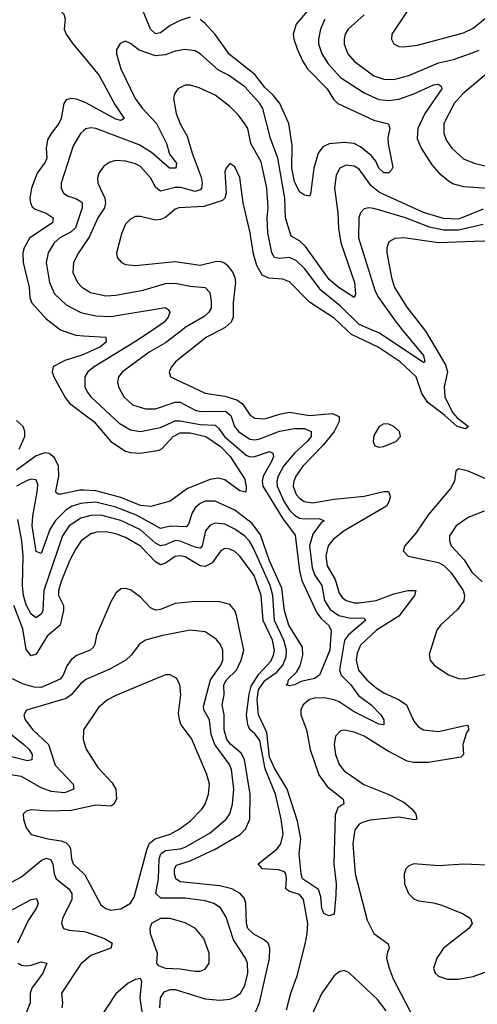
# Model space of a CAD drawing. Header units: inches. Extents: x 1843162 to 1959474, y 907081 to 1016326.
# Tile 61 of 256: x 1869743 to 1871586, y 937285 to 941248. Entities that reach past the tile are written whole.
import ezdxf

# ---------------------------------------------------------------- set-up
doc = ezdxf.new("R2010")
doc.units = ezdxf.units.IN
doc.header["$MEASUREMENT"] = 0
for name, color, linetype in [('B8963', 7, 'Continuous'), ('B8964', 7, 'Continuous'), ('B8973', 7, 'Continuous'), ('B8974', 7, 'Continuous')]:
    doc.layers.add(name, color=color, linetype=linetype)

msp = doc.modelspace()

# ---------------------------------------------------------------- linework, layer by layer
at = {"layer": 'B8963', "color": 5}
for points, elevation in [([(1869907.8, 940000), (1869910, 939998.3), (1869970, 939977.6), (1870000, 939975.7)], 620), ([(1870000, 939900.8), (1869990, 939896.3), (1869924.5, 939875.5), (1869885, 939855), (1869878.6, 939850), (1869874.3, 939830), (1869881.1, 939810), (1869926.6, 939726.6), (1869943.9, 939703.9), (1870000, 939661.5)], 620), ([(1869741.5, 939518.5), (1869764.3, 939570), (1869764.6, 939590), (1869756.8, 939610), (1869730, 939633.8)], 620), ([(1870000, 939353.8), (1869985.7, 939354.3), (1869910, 939337.4), (1869898.5, 939338.5), (1869890, 939343.6), (1869888.5, 939350), (1869901.5, 939410), (1869900.1, 939450), (1869884, 939484), (1869862.1, 939502.1), (1869844.8, 939504.8), (1869810, 939492.6), (1869730, 939434.3)], 620), ([(1870000, 939301.5), (1869990, 939300.6), (1869955.3, 939290), (1869930, 939275), (1869887.7, 939232.3), (1869864.9, 939195.1), (1869830, 939098.5), (1869810, 939107.3), (1869793.9, 939210), (1869796.5, 939250), (1869815.6, 939355.6), (1869816.6, 939376.6), (1869810, 939395.5), (1869790, 939398.5), (1869773.4, 939393.4), (1869730, 939369.5)], 640), ([(1870000, 939244), (1869990, 939241.1), (1869943, 939210), (1869915.9, 939170), (1869839.9, 938950), (1869836.5, 938870), (1869830, 938855.1), (1869810, 938840.6), (1869790, 938854.7), (1869770, 938893), (1869758.4, 938930), (1869754, 938970), (1869757.8, 939090), (1869752.4, 939150), (1869736.5, 939236.5)], 660), ([(1870000, 939156.4), (1869991.4, 939150), (1869970, 939118.3), (1869943.8, 939070), (1869910, 938986.8), (1869899.4, 938950), (1869899, 938930), (1869919.6, 938890), (1869920.1, 938870), (1869906.9, 938810), (1869853.8, 938766.2), (1869810, 938694.5), (1869790, 938687.3), (1869770, 938713.3), (1869755.5, 938795.5), (1869720.2, 938890)], 680), ([(1870000, 938699.5), (1869971.6, 938688.4), (1869950, 938671.1), (1869932.6, 938647.4), (1869918.8, 938610), (1869907, 938593), (1869830, 938560.2), (1869801.6, 938561.6), (1869754.8, 938574.8), (1869715, 938595)], 720), ([(1870000, 938584.2), (1869990, 938576.1), (1869950.1, 938529.9), (1869930, 938516), (1869771.1, 938468.9), (1869760.3, 938450), (1869765, 938430), (1869795.7, 938390), (1869858.8, 938330), (1869886.6, 938246.6), (1869959, 938170), (1869961.8, 938150), (1869923.7, 938136.3), (1869870, 938141.6), (1869830, 938155.6), (1869750, 938201.6), (1869688.7, 938211.3)], 740), ([(1869610, 938449.7), (1869759.6, 938330), (1869781.7, 938310), (1869793.8, 938290), (1869791.9, 938268.1), (1869775, 938265), (1869650, 938295.8)], 720), ([(1870000, 938385.6), (1869998.4, 938350), (1870000, 938344.9)], 760), ([(1870000, 938075.3), (1869950, 938064.3), (1869862.6, 938062.6), (1869790, 938067.8), (1869770, 938062), (1869758, 938050), (1869758.9, 938030), (1869770, 937995.5), (1869790, 937967.9), (1869856.3, 937950), (1869910, 937942), (1869930, 937934), (1869942.1, 937922.1), (1869948.6, 937910), (1869952.2, 937870), (1869958.7, 937850), (1870000, 937811.6)], 760), ([(1869710, 937776.5), (1869750, 937797), (1869830, 937863.8), (1869850, 937872.7), (1869867.9, 937867.9), (1869877, 937850), (1869882.2, 937810), (1869889.8, 937789.8), (1869941.9, 937750), (1869953.5, 937730), (1869953.3, 937706.7), (1869915.2, 937630), (1869911.3, 937610), (1869920.3, 937590), (1869942.9, 937582.9), (1870000, 937577.4)], 740), ([(1869690, 937652.7), (1869790, 937706), (1869811.7, 937710), (1869817.1, 937690), (1869810.2, 937670.2), (1869778.1, 937621.9), (1869735.1, 937530)], 720), ([(1869736.9, 937450), (1869750, 937441.6), (1869770, 937438.8), (1869790, 937442.2), (1869830, 937455.7), (1869852.1, 937450), (1869836.4, 937410), (1869791.6, 937350), (1869786.1, 937330), (1869785.9, 937290), (1869762, 937230)], 720), ([(1870000, 937455.7), (1869991.5, 937448.5), (1869911.8, 937330), (1869916.4, 937290), (1869913.4, 937270)], 740)]:
    msp.add_lwpolyline(points, dxfattribs=dict(at, elevation=elevation))
at = {"layer": 'B8964', "color": 5}
for points, elevation in [([(1870000, 941507.6), (1869970, 941508.7), (1869925.7, 941490), (1869886.9, 941450), (1869870, 941420.7), (1869861.1, 941390), (1869860.2, 941350), (1869867, 941327), (1869878, 941310), (1869921.5, 941270), (1869926.2, 941250), (1869923, 941210), (1869930.9, 941190), (1869957.3, 941150), (1870000, 941099.2)], 620), ([(1870000, 940916.8), (1869971.9, 940928.1), (1869948.8, 940931.2), (1869930, 940925.4), (1869921, 940910), (1869910.1, 940850), (1869901.2, 940830), (1869869.5, 940790), (1869855.7, 940764.3), (1869849.7, 940730.3), (1869852, 940690), (1869846.3, 940673.7), (1869814.3, 940630), (1869791, 940570), (1869784.4, 940530), (1869786.3, 940510), (1869794.2, 940494.2), (1869805.4, 940485.4), (1869850, 940469.2), (1869878.8, 940450), (1869874.8, 940430), (1869784.8, 940370), (1869761, 940330), (1869756.6, 940310), (1869757, 940270), (1869781.1, 940170), (1869784, 940130), (1869790.7, 940110), (1869850, 940043.9), (1869907.8, 940000)], 620), ([(1870000, 940799.9), (1869988, 940790), (1869959.3, 940740.7), (1869910.1, 940590), (1869910.2, 940570), (1869920.2, 940550), (1869938, 940538), (1869970, 940528.4), (1869990, 940516.6), (1869995.4, 940510), (1869994.6, 940490), (1869967.5, 940410), (1869950, 940394.2), (1869904.8, 940370), (1869882.6, 940350), (1869858.1, 940310), (1869850.1, 940270), (1869863.9, 940190), (1869883.8, 940143.8), (1869930, 940100.4), (1869990, 940068.7), (1870000, 940066.4)], 640), ([(1870000, 940338.7), (1869980.1, 940310), (1869960.5, 940270), (1869957.9, 940230), (1869975.5, 940190), (1869995, 940170), (1870000, 940167)], 660)]:
    msp.add_lwpolyline(points, dxfattribs=dict(at, elevation=elevation))
at = {"layer": 'B8973', "color": 5}
for points, elevation in [([(1870399.2, 940000), (1870330, 939947.4), (1870264.8, 939910), (1870157.8, 939830), (1870141.7, 939810), (1870137.1, 939790), (1870141.3, 939770), (1870162.5, 939730), (1870198, 939698), (1870250, 939681.1), (1870290, 939681.9), (1870370, 939707.8), (1870390, 939707.8), (1870450, 939676.4), (1870470, 939670.4), (1870571.6, 939671.6), (1870594.2, 939654.2), (1870609, 939610), (1870624.2, 939590), (1870670, 939559.9), (1870690, 939556.6), (1870710, 939560.4), (1870790, 939592), (1870850, 939602.6), (1870890, 939601.7), (1870917.7, 939590), (1870916.5, 939570), (1870900.9, 939550), (1870850, 939503.3), (1870806, 939450), (1870784.4, 939410), (1870779, 939390), (1870780.1, 939370), (1870807.3, 939310), (1870830, 939273.8), (1870850, 939252.9), (1870870, 939241.9), (1870890, 939238.2), (1870950, 939239.5), (1870968.9, 939230), (1870957.6, 939222.4), (1870923.3, 939176.7), (1870910.4, 939130), (1870921.5, 939041.5), (1870932.3, 939012.3), (1870959.6, 938970), (1870970.4, 938910), (1870993.5, 938873.5), (1871028.9, 938850), (1871070, 938840.2), (1871130, 938838.3), (1871135.4, 938830), (1871068, 938772), (1871051.4, 938750), (1871030.8, 938630), (1871037.8, 938610), (1871076.5, 938570), (1871108, 938528), (1871159.3, 938490), (1871197.8, 938450), (1871210.2, 938429.8), (1871210.2, 938409.8), (1871190, 938412.4), (1871090, 938461.8), (1871030, 938501.5), (1871010, 938510.3), (1870970, 938517.8), (1870930, 938517.4), (1870910, 938511.2), (1870885, 938490), (1870876.1, 938470), (1870876.1, 938450), (1870898.9, 938390), (1870912.9, 938310), (1870948.7, 938208.7), (1870981.5, 938161.5), (1871045.7, 938110), (1871048.3, 938091.7), (1871025.2, 938074.8), (1871013.9, 938046.1), (1871008.2, 937850), (1871017.8, 937770), (1871017, 937723), (1871010, 937648), (1870990, 937640.9), (1870970, 937648.2), (1870960.4, 937670), (1870956.5, 937716.5), (1870946.5, 937746.5), (1870882.2, 937790), (1870876.3, 937810), (1870868.3, 937890), (1870875.7, 937950), (1870861.6, 938021.6), (1870820.1, 938150), (1870770, 938235.2), (1870750, 938279.9), (1870739, 938379), (1870705.5, 938450), (1870699.8, 938510), (1870705.2, 938550), (1870730, 938587.3), (1870778.3, 938621.7), (1870803.5, 938650), (1870816.7, 938683.3), (1870818.2, 938710), (1870806.7, 938750), (1870768.9, 938830), (1870763.1, 938930), (1870752.3, 938970), (1870683.3, 939123.3), (1870668.8, 939148.8), (1870648.8, 939170), (1870610, 939197.1), (1870570, 939216.6), (1870530, 939221.1), (1870510, 939213.3), (1870492, 939190), (1870478, 939130), (1870470, 939120.8), (1870450, 939124.7), (1870390, 939149.4), (1870370, 939151.4), (1870330, 939133.5), (1870310, 939130.3), (1870290, 939140.4), (1870230, 939193.9), (1870150, 939232.4), (1870070, 939253.4), (1870030, 939252.5), (1870000, 939244)], 660), ([(1870280.4, 940000), (1870210, 939952.8), (1870043, 939850), (1870018.4, 939830), (1870006.3, 939810), (1870005.9, 939770), (1870015, 939750), (1870030.1, 939730), (1870143.8, 939623.8), (1870190, 939597.2), (1870230, 939590.5), (1870310, 939605.8), (1870370, 939633.4), (1870390, 939633.4), (1870470, 939618.2), (1870530, 939616.1), (1870544.2, 939604.2), (1870568.1, 939570), (1870655.5, 939495.5), (1870670, 939488.8), (1870690, 939489.4), (1870749.3, 939509.3), (1870762.6, 939502.6), (1870765, 939490), (1870756.8, 939470), (1870724.3, 939410), (1870719.5, 939390), (1870722.6, 939370), (1870801.1, 939241.1), (1870853.1, 939173.1), (1870870.3, 939030), (1870880.2, 938990), (1870939.9, 938859.9), (1870957.2, 938837.2), (1870987.5, 938810), (1870997.8, 938790), (1870992.7, 938710), (1870950.1, 938609.9), (1870930, 938595.9), (1870876.7, 938583.3), (1870850, 938569.9), (1870830, 938566.2), (1870816, 938570), (1870823.5, 938576.5), (1870825.3, 938590), (1870858.5, 938621.5), (1870872.7, 938647.3), (1870883.4, 938690), (1870881.9, 938721.9), (1870827.2, 938810), (1870810, 938868), (1870799.4, 938959.4), (1870749.2, 939070), (1870713.6, 939173.6), (1870679.5, 939219.5), (1870610, 939273.7), (1870530, 939309.9), (1870490, 939309.9), (1870470, 939300.4), (1870450, 939283.4), (1870437.7, 939262.3), (1870423.3, 939216.7), (1870414, 939206), (1870350.4, 939209.6), (1870310, 939199.7), (1870213.4, 939253.4), (1870130, 939285.2), (1870050, 939305.9), (1870000, 939301.5)], 640), ([(1870000, 939975.7), (1870090.3, 939970), (1870091.6, 939950), (1870066, 939930), (1870000, 939900.8)], 620), ([(1870553.2, 940000), (1870495.7, 939970), (1870371.1, 939870), (1870354.4, 939850), (1870345.5, 939830), (1870350.4, 939810), (1870490, 939744.5), (1870570, 939731.8), (1870617.4, 939717.4), (1870641.3, 939701.3), (1870670, 939657.7), (1870690, 939643.8), (1870730, 939640.9), (1870790, 939660.3), (1870830, 939667.9), (1870910, 939654.5), (1871002.1, 939662.1), (1871029.5, 939650), (1871029.7, 939630), (1871010, 939589.9), (1870965.3, 939534.7), (1870883.6, 939450), (1870855.3, 939410), (1870847, 939390), (1870845.1, 939370), (1870857.1, 939337.1), (1870870, 939321.2), (1870888.4, 939308.4), (1870922.6, 939302.6), (1871010, 939318), (1871130, 939330.4), (1871210, 939348.6), (1871229, 939349), (1871234.8, 939330), (1871231.6, 939310), (1871220.1, 939290), (1871050.7, 939190), (1871005.1, 939154.9), (1870985.7, 939130), (1870976, 939090), (1870981, 939050), (1871014.4, 938994.4), (1871030, 938938.8), (1871042, 938922), (1871058, 938910), (1871090, 938900.4), (1871110, 938900.1), (1871178.7, 938910), (1871250, 938936.5), (1871306.9, 938950), (1871338.4, 938950), (1871333.5, 938930), (1871270, 938846.4), (1871180.6, 938790), (1871115.5, 938730), (1871101.9, 938698.1), (1871098, 938670), (1871108, 938630), (1871141.2, 938590), (1871178.3, 938558.3), (1871210, 938538.4), (1871272.2, 938510), (1871301.4, 938490), (1871330, 938424), (1871350, 938401.6), (1871369.4, 938389.4), (1871430, 938382.2), (1871530, 938405.8), (1871548.2, 938408.2), (1871550, 938404.7), (1871551.3, 938390), (1871543, 938377), (1871528.4, 938330), (1871530.1, 938289.9), (1871520.2, 938279.8), (1871390, 938257.7), (1871330, 938257.8), (1871303.9, 938263.9), (1871224.6, 938304.6), (1871130, 938364.5), (1871090, 938379.9), (1871052, 938388), (1871034.7, 938385.3), (1871015.8, 938364.2), (1871010.1, 938330), (1871014.6, 938290), (1871030.1, 938250), (1871050, 938224.8), (1871129.7, 938169.7), (1871230, 938128.7), (1871290, 938097.7), (1871323.5, 938070), (1871338.4, 938050), (1871343, 938030), (1871333.1, 938026.9), (1871270, 938037.2), (1871154.5, 938025.5), (1871123.5, 938016.5), (1871110, 938009.2), (1871093.5, 937986.5), (1871085.6, 937930), (1871094.3, 937810), (1871143, 937623), (1871169.8, 937569.8), (1871227.4, 937527.4), (1871231.6, 937510), (1871224.2, 937495.8), (1871220.7, 937470), (1871230.7, 937430), (1871247.3, 937387.3), (1871329.1, 937230)], 680), ([(1871373.2, 940000), (1871376.2, 939996.2), (1871458.4, 939858.4), (1871466.1, 939830), (1871453.3, 939770), (1871455.6, 939730), (1871486.2, 939666.2), (1871504.8, 939644.8), (1871550.2, 939610), (1871539, 939601), (1871505.2, 939610), (1871455.1, 939655.1), (1871386.9, 939706.9), (1871362.9, 939742.9), (1871339.6, 939810), (1871275.2, 939870), (1871187.1, 939930), (1871080.1, 939980.1), (1871059.1, 940000)], 680), ([(1871284.2, 940000), (1871370, 939896.6), (1871375.3, 939870), (1871370, 939867.5), (1871190, 939987.3), (1871160.3, 940000)], 660), ([(1870000, 939661.5), (1870041.7, 939630), (1870110.6, 939550.6), (1870170, 939511.4), (1870190, 939505.1), (1870230, 939502.5), (1870305.4, 939514.6), (1870317.7, 939522.3), (1870361.1, 939570), (1870390, 939584.5), (1870430, 939584.7), (1870493.4, 939570), (1870552.4, 939530), (1870590.8, 939490), (1870650, 939398.7), (1870655.3, 939364.7), (1870653.5, 939346.5), (1870630, 939350.9), (1870570, 939395.1), (1870542.8, 939402.8), (1870510, 939396.5), (1870419.3, 939360.7), (1870350, 939309.9), (1870271.8, 939288.2), (1870230, 939292.2), (1870150, 939324), (1870050, 939351.9), (1870000, 939353.8)], 620), ([(1871781.6, 939330), (1871550, 939430.5), (1871510, 939439.7), (1871500.3, 939430), (1871493.9, 939390), (1871478.8, 939361.2), (1871390, 939256.5), (1871339, 939181), (1871294.7, 939130), (1871287.6, 939110), (1871308, 939088), (1871430, 939062.3), (1871450, 939051.8), (1871481.4, 939021.4), (1871529.7, 938950), (1871535.2, 938930), (1871531.6, 938908.4), (1871506.9, 938873.1), (1871438.5, 938810), (1871423.8, 938790), (1871392.9, 938692.9), (1871396.9, 938670), (1871412.8, 938650), (1871470, 938610.2), (1871510, 938596.3), (1871535.2, 938595.2), (1871730, 938637.5)], 720), ([(1871614, 939270), (1871550, 939243.7), (1871501.1, 939210), (1871474.7, 939170), (1871473.7, 939150), (1871481.5, 939130), (1871533.4, 939073.4), (1871564.3, 939024.3), (1871605.7, 938985.7)], 740), ([(1870818, 937262), (1870835.1, 937330), (1870860.4, 937399.6), (1870893.3, 937526.7), (1870901.6, 937570), (1870903.1, 937610), (1870886.2, 937706.2), (1870870, 937726.2), (1870830, 937739), (1870814.5, 937750), (1870817.3, 937790), (1870815.2, 937810), (1870810, 937817.5), (1870785.6, 937825.6), (1870721.7, 937830), (1870703.7, 937850), (1870779.7, 937910), (1870795.4, 937930), (1870804.4, 937970), (1870796.3, 938030), (1870774, 938130), (1870732.2, 938232.2), (1870710, 938346.9), (1870692.1, 938372.1), (1870670, 938391.1), (1870661.7, 938410), (1870656.5, 938450), (1870667, 938533), (1870675.5, 938564.5), (1870706.1, 938613.9), (1870754.9, 938665.1), (1870766.1, 938690), (1870769.1, 938710), (1870761.1, 938750), (1870724.4, 938830), (1870715.4, 938930), (1870687.3, 939010), (1870630, 939088.9), (1870610, 939107.8), (1870590, 939117.2), (1870570, 939119.3), (1870551.6, 939108.4), (1870518.2, 939061.9), (1870490, 939046.2), (1870470, 939049.9), (1870410, 939085.3), (1870390, 939089.6), (1870370, 939086.9), (1870330, 939059.7), (1870310, 939053.9), (1870290, 939065.1), (1870230, 939128.9), (1870170, 939163.3), (1870130, 939178.1), (1870090, 939185.9), (1870054.5, 939185.5), (1870030, 939178.9), (1870000, 939156.4)], 680), ([(1870691.8, 937250), (1870709.4, 937290.6), (1870749.1, 937469.1), (1870750.4, 937510), (1870743.4, 937530), (1870725.7, 937545.7), (1870686.4, 937566.4), (1870662.6, 937590), (1870656.4, 937610), (1870654.6, 937690), (1870648.2, 937710), (1870631.8, 937730), (1870597.1, 937750), (1870550, 937761.9), (1870390, 937777.8), (1870372.2, 937790), (1870366.7, 937810), (1870366.2, 937830), (1870374.8, 937845.2), (1870430, 937862.6), (1870530, 937909.2), (1870631.5, 937968.5), (1870652.9, 937990), (1870670.3, 938030), (1870671.6, 938130), (1870648.8, 938270), (1870634.9, 938294.9), (1870591.8, 938331.8), (1870577.2, 938350), (1870566.2, 938390), (1870567.4, 938450), (1870558.7, 938490), (1870567.4, 938530), (1870565.5, 938570), (1870576.5, 938590), (1870615.9, 938630), (1870634.9, 938670), (1870646.5, 938710), (1870616.5, 938850), (1870609.2, 938869.2), (1870590, 938893.7), (1870550, 938904.9), (1870450, 938905.9), (1870370, 938898.4), (1870310, 938873.2), (1870290, 938871.4), (1870270, 938880.8), (1870230, 938923.6), (1870190, 938952.3), (1870170, 938958.4), (1870150, 938956.4), (1870130, 938939.7), (1870110, 938904), (1870053.2, 938770), (1870045.9, 938734.1), (1870039, 938721), (1870026.9, 938710), (1870000, 938699.5)], 720), ([(1870307.7, 937270), (1870310.9, 937310), (1870324.9, 937335.1), (1870350, 937344.5), (1870370, 937343.6), (1870490, 937306.6), (1870550, 937300.8), (1870590, 937305.9), (1870610, 937312.7), (1870632.5, 937330), (1870650, 937359.6), (1870661.8, 937410), (1870660.2, 937450), (1870652.3, 937470), (1870604.4, 937544.4), (1870575.4, 937635.4), (1870552.5, 937672.5), (1870524.7, 937690), (1870490, 937700.6), (1870410, 937712.3), (1870311.8, 937711.8), (1870291.4, 937730), (1870302.6, 937790), (1870304.7, 937870), (1870311.7, 937890), (1870330, 937903.6), (1870390, 937910.1), (1870410, 937917), (1870510, 937974.4), (1870574.7, 938030), (1870589.2, 938050.8), (1870600.3, 938090), (1870605.5, 938150), (1870595.8, 938230), (1870588, 938250), (1870529.2, 938330), (1870515.1, 938370), (1870508.1, 938430), (1870485, 938470), (1870483.3, 938483.3), (1870511.5, 938590), (1870553.4, 938650), (1870561.2, 938670), (1870561.9, 938710), (1870552.7, 938732.7), (1870534.5, 938754.5), (1870490, 938783.7), (1870430, 938789.9), (1870312.5, 938767.5), (1870250.1, 938749.9), (1870226, 938734), (1870192.2, 938690), (1870170.2, 938670), (1870106.8, 938633.2), (1870010, 938592.2), (1870000, 938584.2)], 740), ([(1870000, 937811.6), (1870006, 937806), (1870070, 937684.4), (1870090, 937670.2), (1870110, 937664.1), (1870150, 937669.2), (1870189, 937691), (1870204, 937716), (1870256.1, 937910), (1870266.7, 937933.3), (1870289.4, 937950.6), (1870348.8, 937970), (1870386.2, 937990), (1870430, 938021.1), (1870477, 938070), (1870489.9, 938090.1), (1870504.3, 938130), (1870507.2, 938170), (1870497.2, 938210), (1870434.6, 938354.6), (1870393.7, 938410), (1870386.4, 938430), (1870383.4, 938456.6), (1870391.7, 938531.7), (1870388.3, 938570), (1870376, 938596), (1870350, 938610.9), (1870330, 938610.9), (1870310, 938603.1), (1870130, 938527.9), (1870096.9, 938510), (1870061.1, 938478.9), (1870000.2, 938390), (1870000, 938385.6)], 760), ([(1870000, 938344.9), (1870010.9, 938310.9), (1870058.4, 938238.4), (1870115.5, 938175.5), (1870130.5, 938150.5), (1870133.3, 938110), (1870122.8, 938090), (1870110, 938082.6), (1870050, 938086.2), (1870000, 938075.3)], 760), ([(1871656.2, 937843.8), (1871531.8, 937848.2), (1871430, 937842.5), (1871330.2, 937849.8), (1871310, 937842), (1871298.9, 937830), (1871291.9, 937808.1), (1871292.6, 937770), (1871309.4, 937730), (1871330, 937708.7), (1871350, 937701.1), (1871410, 937693.6), (1871443.9, 937683.9), (1871529.1, 937649.1), (1871558.8, 937630), (1871565, 937610), (1871552.1, 937590), (1871450, 937510.6), (1871422.7, 937470), (1871410.2, 937430), (1871416.5, 937410), (1871430, 937397.2), (1871465.8, 937385.8), (1871510, 937385.8), (1871570, 937396.9), (1871650, 937426.6)], 720), ([(1870000, 937577.4), (1870010, 937576.5), (1870085.2, 937550), (1870116, 937530), (1870110.3, 937510), (1870030, 937481.6), (1870000, 937455.7)], 740), ([(1870254.9, 937125.1), (1870228.5, 937310), (1870234.7, 937374.7), (1870230, 937388.7), (1870210, 937384.5), (1870180.7, 937370), (1870130, 937327), (1870027.2, 937170)], 760), ([(1871218.7, 937258.7), (1871184.4, 937304.4), (1871070, 937411.4), (1871050, 937421), (1871030, 937415.2), (1871010, 937398.7), (1870959.6, 937330), (1870914.2, 937230)], 680)]:
    msp.add_lwpolyline(points, dxfattribs=dict(at, elevation=elevation))
for points, elevation in [([(1871210, 939621.7), (1871190.4, 939610), (1871170, 939574), (1871166.2, 939550), (1871173.1, 939533.1), (1871190, 939527.6), (1871210, 939530.2), (1871257.6, 939550), (1871276.9, 939570), (1871272.8, 939590), (1871250, 939609.7), (1871230, 939619.8)], 720), ([(1870348.7, 937630), (1870310, 937629.8), (1870273.7, 937610), (1870267.6, 937590), (1870269.2, 937570), (1870296.5, 937490), (1870294.4, 937450), (1870300.8, 937440.8), (1870330.2, 937430.2), (1870390, 937427.4), (1870450, 937417.8), (1870470, 937418.5), (1870490, 937425.7), (1870506.9, 937450), (1870506.4, 937490), (1870485.1, 937550), (1870451.1, 937590), (1870410, 937613)], 760)]:
    msp.add_lwpolyline(points, close=True, dxfattribs=dict(at, elevation=elevation))
at = {"layer": 'B8974', "color": 5}
for points, elevation in [([(1870430, 941258), (1870390, 941244.5), (1870350, 941223.9), (1870310, 941195.5), (1870290, 941191.5), (1870269.5, 941209.4), (1870217.9, 941337.9)], 620), ([(1871333.3, 941326.7), (1871242.3, 941190), (1871240.3, 941170), (1871250.6, 941150), (1871270, 941140.3), (1871290, 941138.5), (1871345.4, 941145.4), (1871530, 941195.3), (1871570, 941214), (1871670, 941295.2)], 680), ([(1870908.5, 941291.5), (1870857.1, 941230), (1870845.2, 941190), (1870847.4, 941170), (1870861.2, 941130), (1870882.3, 941082.3), (1870902.4, 941050), (1870981.3, 940970), (1871007.5, 940927.5), (1871024.4, 940910), (1871170, 940842.9), (1871228.1, 940828.1), (1871233.4, 940810), (1871226.3, 940773.7), (1871227.6, 940747.6), (1871246.2, 940653.8), (1871239.6, 940640.4), (1871230, 940632), (1871210, 940631.3), (1871190, 940649.8), (1871178.1, 940678.1), (1871160, 940700), (1871115.8, 940735.8), (1871090, 940748.8), (1871050, 940753.5), (1870990, 940748.4), (1870964, 940736), (1870945.1, 940710), (1870927.9, 940650), (1870914.7, 940545.3), (1870910, 940537), (1870890, 940541.7), (1870870, 940554.8), (1870850, 940596.9), (1870839.6, 940650), (1870841, 940741), (1870826.8, 940830), (1870791.6, 940910), (1870763.9, 940943.9), (1870730, 940975.5), (1870690, 941027.4), (1870588, 941108), (1870530, 941188.1), (1870490, 941232.8), (1870470, 941247.9)], 620), ([(1870972.8, 941250), (1870954.9, 941210), (1870946.2, 941170), (1870946.2, 941150), (1870959.6, 941110), (1870985.1, 941070), (1871035.7, 941015.7), (1871130, 940952.8), (1871190, 940926.7), (1871230, 940922.9), (1871270, 940928.5), (1871330.7, 940949.3), (1871410, 940985.4), (1871428.1, 940988.1), (1871440.5, 940980.5), (1871442.9, 940970), (1871375, 940870), (1871347, 940810), (1871344.1, 940770), (1871359.6, 940730), (1871403.5, 940663.5), (1871431.6, 940631.6), (1871470, 940599.5), (1871490, 940587.5), (1871530, 940575.8), (1871630.3, 940570)], 640), ([(1871130, 941267.4), (1871066.4, 941210), (1871054.4, 941190), (1871049.5, 941170), (1871050.2, 941149.8), (1871064.7, 941110), (1871090, 941080.5), (1871170, 941021.8), (1871210, 941008.7), (1871250, 941006.9), (1871310, 941022.7), (1871430, 941073.8), (1871490, 941088), (1871555.1, 941110), (1871594.3, 941125.7)], 660), ([(1871610, 940484.6), (1871510, 940445.5), (1871450, 940447.9), (1871370, 940471.5), (1871192.4, 940552.4), (1871158.5, 940578.5), (1871110, 940646.1), (1871090, 940658.5), (1871058.2, 940661.7), (1871032.8, 940650), (1871017.7, 940622.3), (1871011, 940570), (1871024.6, 940470), (1871027.3, 940407.3), (1871036.9, 940350), (1871092, 940190), (1871096.3, 940143.7), (1871090, 940128.9), (1871030, 940168.4), (1870990, 940201.4), (1870895, 940335), (1870870, 940357.2), (1870836.4, 940376.4), (1870814.1, 940450), (1870810.9, 940529.1), (1870782.7, 940690), (1870753.5, 940770), (1870722.3, 940890), (1870710, 940910.9), (1870650, 940977.1), (1870584.2, 941024.2), (1870544.5, 941044.5), (1870470, 941110.6), (1870450, 941122.1), (1870408.3, 941128.3), (1870370, 941120.5), (1870330, 941106), (1870290, 941102.9), (1870224.5, 941124.5), (1870190, 941151.3), (1870170, 941160.7), (1870147.7, 941152.3), (1870133.8, 941126.2), (1870133.1, 941110), (1870150.9, 941050), (1870209, 940930), (1870237.8, 940890), (1870293.9, 940830), (1870334.4, 940750), (1870346.1, 940706.1), (1870375.1, 940670), (1870372.3, 940650), (1870347.2, 940650), (1870273.6, 940713.6), (1870224.3, 940744.3), (1870050, 940809.9), (1870030, 940812.1), (1870010, 940808.2), (1870000, 940799.9)], 640), ([(1870000, 941099.2), (1870063.6, 941023.6), (1870126.5, 940906.5), (1870164.7, 940850), (1870150, 940842), (1870130, 940846.8), (1870010, 940912.8), (1870000, 940916.8)], 620), ([(1871622.6, 941030), (1871528.6, 940950), (1871493, 940910), (1871451.8, 940830), (1871450.8, 940790), (1871461.6, 940761.6), (1871483.5, 940730), (1871530, 940688.3), (1871574, 940670), (1871730, 940631.1)], 660), ([(1871160.3, 940000), (1871110, 940021.5), (1871035, 940095), (1870957.1, 940157.1), (1870890, 940246.7), (1870857.6, 940277.6), (1870830, 940291.1), (1870790, 940286.3), (1870769.9, 940290), (1870759, 940310), (1870743, 940390), (1870740.6, 940450), (1870744.4, 940490), (1870738.8, 940570), (1870715.5, 940675.5), (1870674.7, 940750), (1870661.8, 940810), (1870650, 940829.1), (1870624, 940864), (1870590, 940898.5), (1870530, 940944), (1870466.6, 940973.4), (1870430, 940983.8), (1870410, 940983.9), (1870380.4, 940970), (1870367.2, 940950), (1870362.3, 940930), (1870374, 940870), (1870390, 940829), (1870418.4, 940778.4), (1870437.4, 940710), (1870473.7, 940613.7), (1870477.6, 940590), (1870475.4, 940570), (1870470, 940562.3), (1870450, 940555.8), (1870392.1, 940572.1), (1870370, 940572.6), (1870310, 940557.3), (1870291.9, 940571.9), (1870270, 940611.7), (1870230, 940656.7), (1870210, 940667.3), (1870170, 940678.4), (1870130, 940680.6), (1870105.9, 940674.1), (1870081.8, 940658.2), (1870062, 940630), (1870056.6, 940610), (1870057.6, 940590), (1870086.3, 940530), (1870088.9, 940510), (1870084.7, 940490), (1870058.7, 940450), (1870025.1, 940374.9), (1870000, 940338.7)], 660), ([(1871059.1, 940000), (1871010, 940046.4), (1870911, 940111), (1870830, 940192.2), (1870803.2, 940203.2), (1870746.8, 940206.8), (1870720.1, 940220.1), (1870698.5, 940258.5), (1870684.4, 940304.4), (1870671.6, 940390), (1870643.1, 940510), (1870630, 940612.7), (1870610, 940655.6), (1870590, 940669.5), (1870574.4, 940650), (1870570, 940635.3), (1870574.3, 940550), (1870568.9, 940530), (1870559.6, 940520.4), (1870484.7, 940495.3), (1870384.4, 940490), (1870370, 940485), (1870330, 940451.6), (1870310, 940443.2), (1870290, 940441.3), (1870230, 940455.3), (1870210, 940455.1), (1870190, 940445.4), (1870170, 940424.2), (1870154.7, 940390), (1870132.8, 940310), (1870136, 940290), (1870152.7, 940270), (1870170, 940262.6), (1870210, 940258.3), (1870370, 940274.6), (1870470, 940260.1), (1870530, 940274.9), (1870550, 940275.4), (1870568.6, 940268.6), (1870579.2, 940259.2), (1870601.7, 940230), (1870609.6, 940210), (1870613, 940190), (1870603, 940110), (1870602.5, 940050), (1870595.3, 940030), (1870570.8, 940009.2), (1870553.2, 940000)], 680), ([(1871610, 940423.6), (1871510, 940400.2), (1871450, 940401.2), (1871393.2, 940413.2), (1871296.5, 940450), (1871170, 940488.2), (1871149, 940491), (1871130, 940486.4), (1871116.5, 940470), (1871109.6, 940450.4), (1871107.7, 940370), (1871174.8, 940154.8), (1871187.7, 940130), (1871259.3, 940030), (1871284.2, 940000)], 660), ([(1872036, 940000), (1872002.4, 940070), (1871854, 940214), (1871810, 940246.8), (1871741.2, 940281.2), (1871670, 940338.1), (1871650, 940348.7), (1871610, 940356), (1871429.9, 940349.9), (1871290.1, 940369.9), (1871253.5, 940366.5), (1871230, 940353.3), (1871221.4, 940330), (1871221.5, 940310), (1871240.6, 940210), (1871252.7, 940170), (1871302.5, 940090), (1871373.2, 940000)], 680), ([(1870000, 940167), (1870029.1, 940150), (1870090, 940136.4), (1870130, 940138.6), (1870240.4, 940159.6), (1870330, 940186), (1870370, 940187.7), (1870430, 940175.6), (1870490.1, 940170.1), (1870509.1, 940149.1), (1870515.1, 940115.1), (1870513.8, 940086.2), (1870505.5, 940070), (1870486.7, 940053.3), (1870410, 940008.2), (1870399.2, 940000)], 660), ([(1870000, 940066.4), (1870050, 940055.2), (1870110, 940053.5), (1870329.4, 940089.4), (1870341.7, 940081.7), (1870348.5, 940070), (1870341.9, 940050), (1870325.1, 940030), (1870280.4, 940000)], 640)]:
    msp.add_lwpolyline(points, dxfattribs=dict(at, elevation=elevation))

doc.saveas('drawing.dxf')
